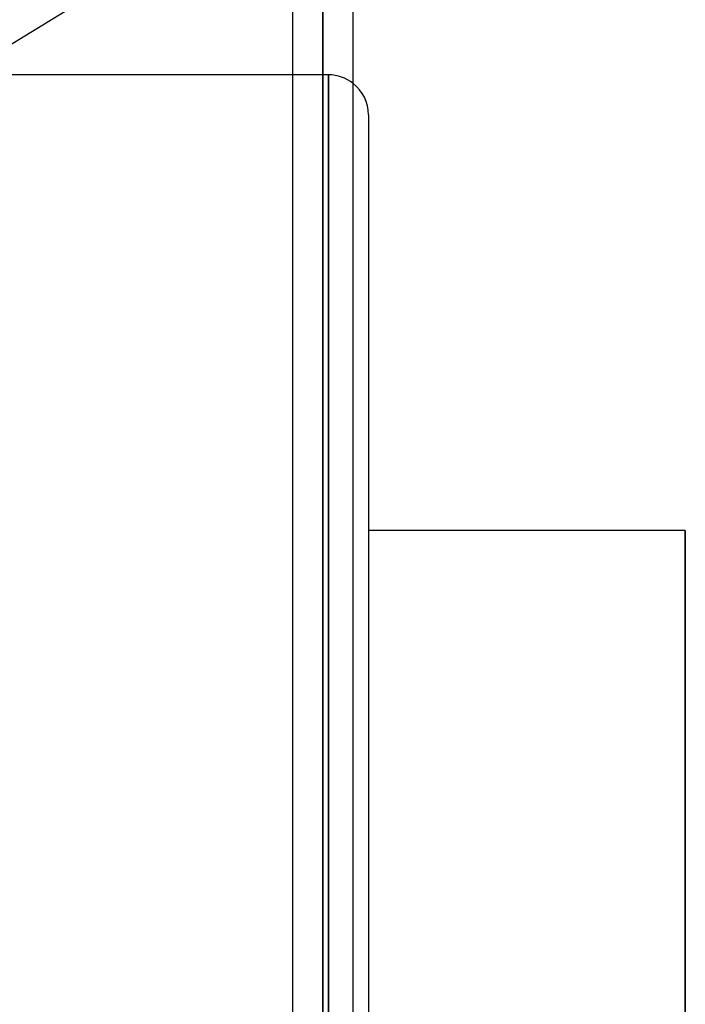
# Model space of a CAD drawing. Header units: millimetres. Extents: x -81 to 97, y -215 to 215.
# Tile 47 of 74: x 35 to 52, y 25 to 49. Entities that reach past the tile are written whole.
import ezdxf

# ---------------------------------------------------------------- set-up
doc = ezdxf.new("R2010")
doc.units = ezdxf.units.MM
doc.layers.add('MAIN-1', color=7, linetype='Continuous')
doc.layers.add('MAIN-2', color=7, linetype='Continuous')

msp = doc.modelspace()

# ---------------------------------------------------------------- linework, layer by layer
at = {"layer": 'MAIN-1'}
for p, q in [((42.856, 0), (42.856, 105.183)), ((42.094, 104.652), (42.094, 0)), ((43.619, 0), (43.619, 104.762)), ((34.819, 48.675), (42.094, 53.133)), ((42.094, 48.038), (34.819, 48.038)), ((44, 47.038), (44, -47.038)), ((51.95, 36.6), (44, 36.6)), ((51.95, 36.6), (51.95, 0))]:
    msp.add_line(p, q, dxfattribs=at)
msp.add_arc((43, 47.038), 1, 0, 51.7751, dxfattribs=at)
at = {"layer": 'MAIN-2'}
for p, q in [((42.856, 105.183), (42.856, 0)), ((42.856, 104.011), (42.856, 0)), ((42.856, 0), (42.856, 104.011)), ((42.856, 0), (42.856, 96.675)), ((42.856, 96.675), (42.856, 0)), ((42.856, 95.596), (42.856, 0)), ((42.856, 0), (42.856, 95.596)), ((42.856, 0), (42.856, 88.259)), ((42.856, 88.259), (42.856, 0)), ((42.856, 87.18), (42.856, 0)), ((42.856, 0), (42.856, 87.18)), ((42.856, 0), (42.856, 79.842)), ((42.856, 79.842), (42.856, 0)), ((42.856, 78.763), (42.856, 0)), ((42.856, 0), (42.856, 78.763)), ((42.856, 0), (42.856, 71.424)), ((42.856, 71.424), (42.856, 0)), ((42.856, 70.344), (42.856, 0)), ((42.856, 0), (42.856, 70.344)), ((42.856, 0), (42.856, 63.004)), ((42.856, 63.004), (42.856, 0)), ((42.856, 61.924), (42.856, 0)), ((42.856, 0), (42.856, 61.924)), ((42.856, 0), (42.856, 54.581)), ((42.856, 54.581), (42.856, 0)), ((42.856, 53.661), (42.856, 0)), ((42.856, 0), (42.856, 53.661)), ((43, 48.038), (42.094, 48.038)), ((43, 48.038), (43, 0)), ((43, 0), (43, 48.038)), ((51.95, 0), (51.95, 36.6))]:
    msp.add_line(p, q, dxfattribs=at)
msp.add_arc((43, 47.038), 1, 51.7751, 90, dxfattribs=at)

doc.saveas('drawing.dxf')
